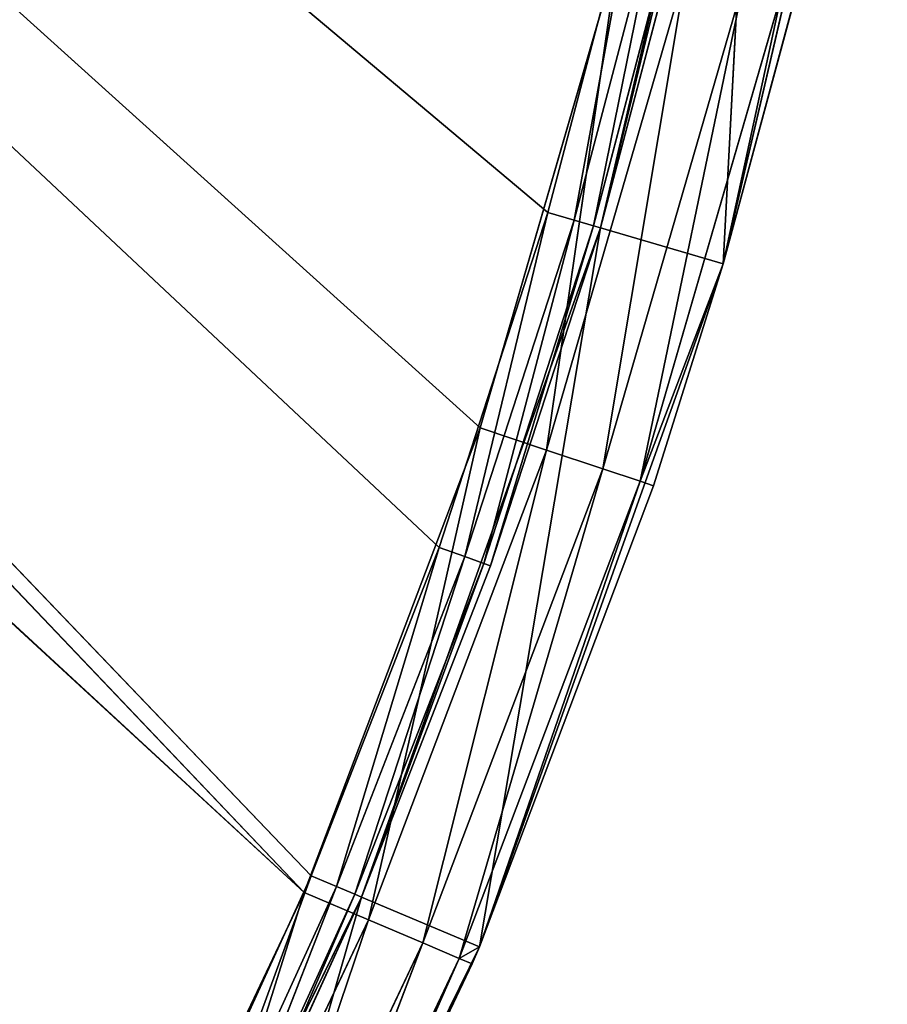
# Model space of a CAD drawing. Extents: x 0 to 71, y 0 to 117.
# Tile 197 of 256: x 65.06 to 69.81, y 51.05 to 56.45. Entities that reach past the tile are written whole.
import ezdxf

# ---------------------------------------------------------------- set-up
doc = ezdxf.new("R2010")
doc.units = 0
doc.header["$LTSCALE"] = 25.4
doc.layers.get('0').update_dxf_attribs({"color": 13, "linetype": 'CONTINUOUS'})

# ---------------------------------------------------------------- blocks, each defined once
blk = doc.blocks.new('MONO-LONG-I-S-BRASS-7731_S')
at = {"color": 250}
for p, q in [((62.5019, 311.4521, 1.7576), (58.5124, 311.4521, 1.5474)), ((58.5124, 311.4521, 1.5474), (62.3047, 311.4521, 2.4293)), ((62.5019, 311.4521, 1.7576), (58.5124, 311.4521, 1.5474)), ((58.5124, 311.4521, 1.5474), (62.3047, 311.4521, 2.4293)), ((58.6318, 311.4521, 0.8577), (62.5019, 311.4521, 1.7576)), ((58.6318, 311.4521, 0.8577), (62.5019, 311.4521, 1.7576)), ((62.3047, 311.4521, 2.4293), (60.4212, 293.4521, 1.9342)), ((62.3047, 311.4521, 2.4293), (60.4212, 293.4521, 1.9342)), ((62.5019, 311.4521, 1.7576), (61.0258, 293.4521, 1.3592)), ((62.5019, 311.4521, 1.7576), (61.0258, 293.4521, 1.3592)), ((66.2442, 311.4521, 3.0929), (62.3047, 311.4521, 2.4293)), ((62.3047, 311.4521, 2.4293), (65.9717, 311.4521, 3.7377)), ((66.2442, 311.4521, 3.0929), (62.3047, 311.4521, 2.4293)), ((62.5019, 311.4521, 1.7576), (62.3047, 311.4521, 2.4293)), ((62.5019, 311.4521, 1.7576), (62.3047, 311.4521, 2.4293)), ((62.3047, 311.4521, 2.4293), (65.9717, 311.4521, 3.7377)), ((62.3047, 311.4521, 2.4293), (64.1569, 293.4521, 3.0311)), ((62.3047, 311.4521, 2.4293), (64.1569, 293.4521, 3.0311)), ((62.3047, 311.4521, 2.4293), (62.3047, 293.4521, 2.4293)), ((62.3047, 311.4521, 2.4293), (62.3047, 293.4521, 2.4293)), ((62.5019, 311.4521, 1.7576), (62.5019, 293.4521, 1.7576)), ((62.5019, 311.4521, 1.7576), (62.5019, 293.4521, 1.7576)), ((62.5019, 311.4521, 1.7576), (63.7177, 293.4521, 2.1389)), ((62.5019, 311.4521, 1.7576), (63.7177, 293.4521, 2.1389)), ((62.5019, 311.4521, 1.7576), (66.2442, 311.4521, 3.0929)), ((62.5019, 311.4521, 1.7576), (66.2442, 311.4521, 3.0929)), ((66.2442, 311.4521, 3.0929), (63.7177, 293.4521, 2.1389)), ((66.2442, 311.4521, 3.0929), (63.7177, 293.4521, 2.1389)), ((65.9717, 311.4521, 3.7377), (64.1569, 293.4521, 3.0311)), ((65.9717, 311.4521, 3.7377), (64.1569, 293.4521, 3.0311)), ((69.8099, 311.4521, 4.846), (65.9717, 311.4521, 3.7377)), ((65.9717, 311.4521, 3.7377), (69.4657, 311.4521, 5.4556)), ((69.8099, 311.4521, 4.846), (65.9717, 311.4521, 3.7377)), ((66.2442, 311.4521, 3.0929), (65.9717, 311.4521, 3.7377)), ((66.2442, 311.4521, 3.0929), (65.9717, 311.4521, 3.7377)), ((65.9717, 311.4521, 3.7377), (69.4657, 311.4521, 5.4556)), ((65.9717, 311.4521, 3.7377), (67.7432, 293.4521, 4.5467)), ((65.9717, 311.4521, 3.7377), (67.7432, 293.4521, 4.5467)), ((65.9717, 311.4521, 3.7377), (65.9717, 293.4521, 3.7377)), ((65.9717, 311.4521, 3.7377), (65.9717, 293.4521, 3.7377)), ((66.2442, 311.4521, 3.0929), (66.2442, 293.4521, 3.0929)), ((66.2442, 311.4521, 3.0929), (66.2442, 293.4521, 3.0929)), ((66.2442, 311.4521, 3.0929), (66.3381, 293.4521, 3.1327)), ((66.2442, 311.4521, 3.0929), (66.3381, 293.4521, 3.1327)), ((66.2442, 311.4521, 3.0929), (69.8099, 311.4521, 4.846)), ((66.2442, 311.4521, 3.0929), (69.8099, 311.4521, 4.846)), ((69.8099, 311.4521, 4.846), (66.3381, 293.4521, 3.1327)), ((69.8099, 311.4521, 4.846), (66.3381, 293.4521, 3.1327)), ((60.412, 293.3021, 1.9733), (62.3047, 293.4521, 2.4293)), ((60.412, 293.3021, 1.9733), (62.3047, 293.4521, 2.4293)), ((60.4212, 293.4521, 1.9342), (62.3047, 293.4521, 2.4293)), ((60.4212, 293.4521, 1.9342), (62.3047, 293.4521, 2.4293)), ((61.0076, 293.0694, 1.4331), (62.5019, 293.4521, 1.7576)), ((61.0076, 293.0694, 1.4331), (62.5019, 293.4521, 1.7576)), ((62.5019, 293.4521, 1.7576), (61.0258, 293.4521, 1.3592)), ((62.5019, 293.4521, 1.7576), (61.0258, 293.4521, 1.3592)), ((62.2934, 293.3021, 2.4679), (62.3047, 293.4521, 2.4293)), ((62.2934, 293.3021, 2.4679), (62.3047, 293.4521, 2.4293)), ((62.2934, 293.3021, 2.4679), (64.1569, 293.4521, 3.0311)), ((62.2934, 293.3021, 2.4679), (64.1569, 293.4521, 3.0311)), ((62.3047, 293.4521, 2.4293), (64.1569, 293.4521, 3.0311)), ((62.3047, 293.4521, 2.4293), (64.1569, 293.4521, 3.0311)), ((63.7177, 293.4521, 2.1389), (62.5019, 293.4521, 1.7576)), ((63.7177, 293.4521, 2.1389), (62.5019, 293.4521, 1.7576)), ((63.6936, 293.0694, 2.2111), (62.5019, 293.4521, 1.7576)), ((63.6936, 293.0694, 2.2111), (62.5019, 293.4521, 1.7576)), ((63.7177, 293.4521, 2.1389), (63.6936, 293.0694, 2.2111)), ((66.2442, 293.4521, 3.0929), (63.6936, 293.0694, 2.2111)), ((63.7177, 293.4521, 2.1389), (63.6936, 293.0694, 2.2111)), ((66.2442, 293.4521, 3.0929), (63.6936, 293.0694, 2.2111)), ((66.2442, 293.4521, 3.0929), (63.7177, 293.4521, 2.1389)), ((66.2442, 293.4521, 3.0929), (63.7177, 293.4521, 2.1389)), ((64.1434, 293.3021, 3.069), (64.1569, 293.4521, 3.0311)), ((64.1434, 293.3021, 3.069), (64.1569, 293.4521, 3.0311)), ((64.1434, 293.3021, 3.069), (65.9717, 293.4521, 3.7377)), ((64.1434, 293.3021, 3.069), (65.9717, 293.4521, 3.7377)), ((64.1569, 293.4521, 3.0311), (65.9717, 293.4521, 3.7377)), ((64.1569, 293.4521, 3.0311), (65.9717, 293.4521, 3.7377)), ((65.9561, 293.3021, 3.7747), (65.9717, 293.4521, 3.7377)), ((65.9561, 293.3021, 3.7747), (65.9717, 293.4521, 3.7377)), ((65.9561, 293.3021, 3.7747), (67.7432, 293.4521, 4.5467)), ((65.9561, 293.3021, 3.7747), (67.7432, 293.4521, 4.5467)), ((65.9717, 293.4521, 3.7377), (67.7432, 293.4521, 4.5467)), ((65.9717, 293.4521, 3.7377), (67.7432, 293.4521, 4.5467)), ((66.3381, 293.4521, 3.1327), (66.2442, 293.4521, 3.0929)), ((66.3381, 293.4521, 3.1327), (66.2442, 293.4521, 3.0929)), ((66.3082, 293.0694, 3.2027), (66.2442, 293.4521, 3.0929)), ((66.3082, 293.0694, 3.2027), (66.2442, 293.4521, 3.0929)), ((66.3381, 293.4521, 3.1327), (66.3082, 293.0694, 3.2027)), ((66.3381, 293.4521, 3.1327), (66.3082, 293.0694, 3.2027)), ((68.87, 293.4521, 4.3341), (66.3082, 293.0694, 3.2027)), ((68.87, 293.4521, 4.3341), (66.3082, 293.0694, 3.2027)), ((68.87, 293.4521, 4.3341), (66.3381, 293.4521, 3.1327)), ((68.87, 293.4521, 4.3341), (66.3381, 293.4521, 3.1327)), ((60.3872, 293.1923, 2.0803), (62.2934, 293.3021, 2.4679)), ((60.3872, 293.1923, 2.0803), (62.2934, 293.3021, 2.4679)), ((62.2934, 293.3021, 2.4679), (60.412, 293.3021, 1.9733)), ((62.2934, 293.3021, 2.4679), (60.412, 293.3021, 1.9733)), ((62.2624, 293.1923, 2.5732), (62.2934, 293.3021, 2.4679)), ((62.2624, 293.1923, 2.5732), (62.2934, 293.3021, 2.4679)), ((62.2624, 293.1923, 2.5732), (64.1434, 293.3021, 3.069)), ((62.2624, 293.1923, 2.5732), (64.1434, 293.3021, 3.069)), ((64.1434, 293.3021, 3.069), (62.2934, 293.3021, 2.4679)), ((64.1434, 293.3021, 3.069), (62.2934, 293.3021, 2.4679)), ((64.1065, 293.1923, 3.1724), (64.1434, 293.3021, 3.069)), ((64.1065, 293.1923, 3.1724), (64.1434, 293.3021, 3.069)), ((64.1065, 293.1923, 3.1724), (65.9561, 293.3021, 3.7747)), ((64.1065, 293.1923, 3.1724), (65.9561, 293.3021, 3.7747)), ((65.9561, 293.3021, 3.7747), (64.1434, 293.3021, 3.069)), ((65.9561, 293.3021, 3.7747), (64.1434, 293.3021, 3.069)), ((65.9133, 293.1923, 3.8759), (65.9561, 293.3021, 3.7747)), ((65.9133, 293.1923, 3.8759), (65.9561, 293.3021, 3.7747)), ((65.9133, 293.1923, 3.8759), (67.7255, 293.3021, 4.5828)), ((65.9133, 293.1923, 3.8759), (67.7255, 293.3021, 4.5828)), ((67.7255, 293.3021, 4.5828), (65.9561, 293.3021, 3.7747)), ((67.7255, 293.3021, 4.5828), (65.9561, 293.3021, 3.7747)), ((60.3532, 293.1521, 2.2264), (62.2624, 293.1923, 2.5732)), ((60.3532, 293.1521, 2.2264), (62.2624, 293.1923, 2.5732)), ((62.2624, 293.1923, 2.5732), (60.3872, 293.1923, 2.0803)), ((62.2624, 293.1923, 2.5732), (60.3872, 293.1923, 2.0803)), ((62.2202, 293.1521, 2.7171), (62.2624, 293.1923, 2.5732)), ((62.2202, 293.1521, 2.7171), (62.2624, 293.1923, 2.5732)), ((62.2202, 293.1521, 2.7171), (64.1065, 293.1923, 3.1724)), ((62.2202, 293.1521, 2.7171), (64.1065, 293.1923, 3.1724)), ((64.1065, 293.1923, 3.1724), (62.2624, 293.1923, 2.5732)), ((64.1065, 293.1923, 3.1724), (62.2624, 293.1923, 2.5732)), ((64.0561, 293.1521, 3.3137), (64.1065, 293.1923, 3.1724)), ((64.0561, 293.1521, 3.3137), (64.1065, 293.1923, 3.1724)), ((64.0561, 293.1521, 3.3137), (65.9133, 293.1923, 3.8759)), ((64.0561, 293.1521, 3.3137), (65.9133, 293.1923, 3.8759)), ((65.9133, 293.1923, 3.8759), (64.1065, 293.1923, 3.1724)), ((65.9133, 293.1923, 3.8759), (64.1065, 293.1923, 3.1724)), ((65.8549, 293.1521, 4.014), (65.9133, 293.1923, 3.8759)), ((65.8549, 293.1521, 4.014), (65.9133, 293.1923, 3.8759)), ((65.8549, 293.1521, 4.014), (67.6771, 293.1923, 4.6813)), ((65.8549, 293.1521, 4.014), (67.6771, 293.1923, 4.6813)), ((67.6771, 293.1923, 4.6813), (65.9133, 293.1923, 3.8759)), ((67.6771, 293.1923, 4.6813), (65.9133, 293.1923, 3.8759)), ((62.2202, 293.1521, 2.7171), (41.6526, 293.1521, 27.193)), ((41.6526, 293.1521, 27.193), (64.0561, 293.1521, 3.3137)), ((62.2202, 293.1521, 2.7171), (41.6526, 293.1521, 27.193)), ((65.8549, 293.1521, 4.014), (41.6526, 293.1521, 27.193)), ((65.8549, 293.1521, 4.014), (41.6526, 293.1521, 27.193)), ((41.6526, 293.1521, 27.193), (64.0561, 293.1521, 3.3137)), ((62.2202, 293.1521, 2.7171), (60.3532, 293.1521, 2.2264)), ((62.2202, 293.1521, 2.7171), (60.3532, 293.1521, 2.2264)), ((64.0561, 293.1521, 3.3137), (62.2202, 293.1521, 2.7171)), ((64.0561, 293.1521, 3.3137), (62.2202, 293.1521, 2.7171)), ((65.8549, 293.1521, 4.014), (64.0561, 293.1521, 3.3137)), ((65.8549, 293.1521, 4.014), (64.0561, 293.1521, 3.3137)), ((67.6109, 293.1521, 4.8159), (65.8549, 293.1521, 4.014)), ((67.6109, 293.1521, 4.8159), (65.8549, 293.1521, 4.014)), ((60.9557, 292.745, 1.6436), (63.6936, 293.0694, 2.2111)), ((60.9557, 292.745, 1.6436), (63.6936, 293.0694, 2.2111)), ((61.0076, 293.0694, 1.4331), (63.6936, 293.0694, 2.2111)), ((61.0076, 293.0694, 1.4331), (63.6936, 293.0694, 2.2111)), ((66.3082, 293.0694, 3.2027), (63.6249, 292.745, 2.4167)), ((63.6249, 292.745, 2.4167), (63.6936, 293.0694, 2.2111)), ((66.3082, 293.0694, 3.2027), (63.6249, 292.745, 2.4167)), ((63.6249, 292.745, 2.4167), (63.6936, 293.0694, 2.2111)), ((66.3082, 293.0694, 3.2027), (63.6936, 293.0694, 2.2111)), ((66.3082, 293.0694, 3.2027), (63.6936, 293.0694, 2.2111)), ((66.2232, 292.745, 3.4022), (68.8346, 293.0694, 4.4015)), ((66.2232, 292.745, 3.4022), (68.8346, 293.0694, 4.4015)), ((66.2232, 292.745, 3.4022), (66.3082, 293.0694, 3.2027)), ((66.2232, 292.745, 3.4022), (66.3082, 293.0694, 3.2027)), ((66.3082, 293.0694, 3.2027), (68.8346, 293.0694, 4.4015)), ((66.3082, 293.0694, 3.2027), (68.8346, 293.0694, 4.4015)), ((60.8781, 292.5282, 1.9586), (63.6249, 292.745, 2.4167)), ((60.8781, 292.5282, 1.9586), (63.6249, 292.745, 2.4167)), ((60.9557, 292.745, 1.6436), (63.6249, 292.745, 2.4167)), ((60.9557, 292.745, 1.6436), (63.6249, 292.745, 2.4167)), ((66.2232, 292.745, 3.4022), (63.5222, 292.5282, 2.7245)), ((63.5222, 292.5282, 2.7245), (63.6249, 292.745, 2.4167)), ((66.2232, 292.745, 3.4022), (63.5222, 292.5282, 2.7245)), ((63.5222, 292.5282, 2.7245), (63.6249, 292.745, 2.4167)), ((66.2232, 292.745, 3.4022), (63.6249, 292.745, 2.4167)), ((66.2232, 292.745, 3.4022), (63.6249, 292.745, 2.4167)), ((66.0961, 292.5282, 3.7006), (68.7339, 292.745, 4.5935)), ((66.0961, 292.5282, 3.7006), (68.7339, 292.745, 4.5935)), ((66.0961, 292.5282, 3.7006), (66.2232, 292.745, 3.4022)), ((66.0961, 292.5282, 3.7006), (66.2232, 292.745, 3.4022)), ((66.2232, 292.745, 3.4022), (68.7339, 292.745, 4.5935)), ((66.2232, 292.745, 3.4022), (68.7339, 292.745, 4.5935)), ((60.7865, 292.4521, 2.3302), (63.5222, 292.5282, 2.7245)), ((60.7865, 292.4521, 2.3302), (63.5222, 292.5282, 2.7245)), ((60.8781, 292.5282, 1.9586), (63.5222, 292.5282, 2.7245)), ((60.8781, 292.5282, 1.9586), (63.5222, 292.5282, 2.7245)), ((66.0961, 292.5282, 3.7006), (63.401, 292.4521, 3.0875)), ((63.401, 292.4521, 3.0875), (63.5222, 292.5282, 2.7245)), ((66.0961, 292.5282, 3.7006), (63.401, 292.4521, 3.0875)), ((63.401, 292.4521, 3.0875), (63.5222, 292.5282, 2.7245)), ((66.0961, 292.5282, 3.7006), (63.5222, 292.5282, 2.7245)), ((66.0961, 292.5282, 3.7006), (63.5222, 292.5282, 2.7245)), ((65.9461, 292.4521, 4.0527), (68.5831, 292.5282, 4.8807)), ((65.9461, 292.4521, 4.0527), (68.5831, 292.5282, 4.8807)), ((65.9461, 292.4521, 4.0527), (66.0961, 292.5282, 3.7006)), ((65.9461, 292.4521, 4.0527), (66.0961, 292.5282, 3.7006)), ((66.0961, 292.5282, 3.7006), (68.5831, 292.5282, 4.8807)), ((66.0961, 292.5282, 3.7006), (68.5831, 292.5282, 4.8807)), ((63.401, 292.4521, 3.0875), (41.6526, 292.4521, 27.193)), ((63.401, 292.4521, 3.0875), (41.6526, 292.4521, 27.193)), ((65.9461, 292.4521, 4.0527), (41.6526, 292.4521, 27.193)), ((65.9461, 292.4521, 4.0527), (41.6526, 292.4521, 27.193)), ((65.9461, 292.4521, 4.0527), (43.0516, 292.4521, 28.8978)), ((65.9461, 292.4521, 4.0527), (43.0516, 292.4521, 28.8978)), ((60.7865, 292.4521, 2.3302), (63.401, 292.4521, 3.0875)), ((60.7865, 292.4521, 2.3302), (63.401, 292.4521, 3.0875)), ((63.401, 292.4521, 3.0875), (65.9461, 292.4521, 4.0527)), ((63.401, 292.4521, 3.0875), (65.9461, 292.4521, 4.0527)), ((65.9461, 292.4521, 4.0527), (68.4053, 292.4521, 5.2196)), ((65.9461, 292.4521, 4.0527), (68.4053, 292.4521, 5.2196))]:
    blk.add_line(p, q, dxfattribs=at)
mesh = blk.add_polyface(dxfattribs=at)
corners = [(62.3047, 311.4521, 2.4293), (62.5019, 311.4521, 1.7576), (58.5124, 311.4521, 1.5474)]
mesh.append_faces([[corners[k] for k in face] for face in [(0, 1, 2)]], dxfattribs={"color": 250})
mesh = blk.add_polyface(dxfattribs=at)
corners = [(62.5019, 311.4521, 1.7576), (58.6318, 311.4521, 0.8577), (58.5124, 311.4521, 1.5474)]
mesh.append_faces([[corners[k] for k in face] for face in [(0, 1, 2)]], dxfattribs={"color": 250})
mesh = blk.add_polyface(dxfattribs=at)
corners = [(62.3047, 311.4521, 2.4293), (58.5124, 311.4521, 1.5474), (60.4212, 293.4521, 1.9342)]
mesh.append_faces([[corners[k] for k in face] for face in [(0, 1, 2)]], dxfattribs={"color": 250})
mesh = blk.add_polyface(dxfattribs=at)
corners = [(62.5019, 311.4521, 1.7576), (61.0258, 293.4521, 1.3592), (58.6318, 311.4521, 0.8577)]
mesh.append_faces([[corners[k] for k in face] for face in [(0, 1, 2)]], dxfattribs={"color": 250})
mesh = blk.add_polyface(dxfattribs=at)
corners = [(62.3047, 311.4521, 2.4293), (60.4212, 293.4521, 1.9342), (62.3047, 293.4521, 2.4293)]
mesh.append_faces([[corners[k] for k in face] for face in [(0, 1, 2)]], dxfattribs={"color": 250})
mesh = blk.add_polyface(dxfattribs=at)
corners = [(62.5019, 293.4521, 1.7576), (61.0258, 293.4521, 1.3592), (62.5019, 311.4521, 1.7576)]
mesh.append_faces([[corners[k] for k in face] for face in [(0, 1, 2)]], dxfattribs={"color": 250})
mesh = blk.add_polyface(dxfattribs=at)
corners = [(65.9717, 311.4521, 3.7377), (66.2442, 311.4521, 3.0929), (62.3047, 311.4521, 2.4293)]
mesh.append_faces([[corners[k] for k in face] for face in [(0, 1, 2)]], dxfattribs={"color": 250})
mesh = blk.add_polyface(dxfattribs=at)
corners = [(66.2442, 311.4521, 3.0929), (62.5019, 311.4521, 1.7576), (62.3047, 311.4521, 2.4293)]
mesh.append_faces([[corners[k] for k in face] for face in [(0, 1, 2)]], dxfattribs={"color": 250})
mesh = blk.add_polyface(dxfattribs=at)
corners = [(65.9717, 311.4521, 3.7377), (62.3047, 311.4521, 2.4293), (64.1569, 293.4521, 3.0311)]
mesh.append_faces([[corners[k] for k in face] for face in [(0, 1, 2)]], dxfattribs={"color": 250})
mesh = blk.add_polyface(dxfattribs=at)
corners = [(64.1569, 293.4521, 3.0311), (62.3047, 311.4521, 2.4293), (62.3047, 293.4521, 2.4293)]
mesh.append_faces([[corners[k] for k in face] for face in [(0, 1, 2)]], dxfattribs={"color": 250})
mesh = blk.add_polyface(dxfattribs=at)
corners = [(63.7177, 293.4521, 2.1389), (62.5019, 293.4521, 1.7576), (62.5019, 311.4521, 1.7576)]
mesh.append_faces([[corners[k] for k in face] for face in [(0, 1, 2)]], dxfattribs={"color": 250})
mesh = blk.add_polyface(dxfattribs=at)
corners = [(66.2442, 311.4521, 3.0929), (63.7177, 293.4521, 2.1389), (62.5019, 311.4521, 1.7576)]
mesh.append_faces([[corners[k] for k in face] for face in [(0, 1, 2)]], dxfattribs={"color": 250})
mesh = blk.add_polyface(dxfattribs=at)
corners = [(66.2442, 293.4521, 3.0929), (63.7177, 293.4521, 2.1389), (66.2442, 311.4521, 3.0929)]
mesh.append_faces([[corners[k] for k in face] for face in [(0, 1, 2)]], dxfattribs={"color": 250})
mesh = blk.add_polyface(dxfattribs=at)
corners = [(65.9717, 311.4521, 3.7377), (64.1569, 293.4521, 3.0311), (65.9717, 293.4521, 3.7377)]
mesh.append_faces([[corners[k] for k in face] for face in [(0, 1, 2)]], dxfattribs={"color": 250})
mesh = blk.add_polyface(dxfattribs=at)
corners = [(69.4657, 311.4521, 5.4556), (69.8099, 311.4521, 4.846), (65.9717, 311.4521, 3.7377)]
mesh.append_faces([[corners[k] for k in face] for face in [(0, 1, 2)]], dxfattribs={"color": 250})
mesh = blk.add_polyface(dxfattribs=at)
corners = [(69.8099, 311.4521, 4.846), (66.2442, 311.4521, 3.0929), (65.9717, 311.4521, 3.7377)]
mesh.append_faces([[corners[k] for k in face] for face in [(0, 1, 2)]], dxfattribs={"color": 250})
mesh = blk.add_polyface(dxfattribs=at)
corners = [(69.4657, 311.4521, 5.4556), (65.9717, 311.4521, 3.7377), (67.7432, 293.4521, 4.5467)]
mesh.append_faces([[corners[k] for k in face] for face in [(0, 1, 2)]], dxfattribs={"color": 250})
mesh = blk.add_polyface(dxfattribs=at)
corners = [(67.7432, 293.4521, 4.5467), (65.9717, 311.4521, 3.7377), (65.9717, 293.4521, 3.7377)]
mesh.append_faces([[corners[k] for k in face] for face in [(0, 1, 2)]], dxfattribs={"color": 250})
mesh = blk.add_polyface(dxfattribs=at)
corners = [(66.3381, 293.4521, 3.1327), (66.2442, 293.4521, 3.0929), (66.2442, 311.4521, 3.0929)]
mesh.append_faces([[corners[k] for k in face] for face in [(0, 1, 2)]], dxfattribs={"color": 250})
mesh = blk.add_polyface(dxfattribs=at)
corners = [(69.8099, 311.4521, 4.846), (66.3381, 293.4521, 3.1327), (66.2442, 311.4521, 3.0929)]
mesh.append_faces([[corners[k] for k in face] for face in [(0, 1, 2)]], dxfattribs={"color": 250})
mesh = blk.add_polyface(dxfattribs=at)
corners = [(69.8099, 311.4521, 4.846), (68.87, 293.4521, 4.3341), (66.3381, 293.4521, 3.1327)]
mesh.append_faces([[corners[k] for k in face] for face in [(0, 1, 2)]], dxfattribs={"color": 250})
mesh = blk.add_polyface(dxfattribs=at)
corners = [(62.3047, 293.4521, 2.4293), (60.4212, 293.4521, 1.9342), (60.412, 293.3021, 1.9733)]
mesh.append_faces([[corners[k] for k in face] for face in [(0, 1, 2)]], dxfattribs={"color": 250})
mesh = blk.add_polyface(dxfattribs=at)
corners = [(62.3047, 293.4521, 2.4293), (60.412, 293.3021, 1.9733), (62.2934, 293.3021, 2.4679)]
mesh.append_faces([[corners[k] for k in face] for face in [(0, 1, 2)]], dxfattribs={"color": 250})
mesh = blk.add_polyface(dxfattribs=at)
corners = [(63.6936, 293.0694, 2.2111), (61.0076, 293.0694, 1.4331), (62.5019, 293.4521, 1.7576)]
mesh.append_faces([[corners[k] for k in face] for face in [(0, 1, 2)]], dxfattribs={"color": 250})
mesh = blk.add_polyface(dxfattribs=at)
corners = [(62.5019, 293.4521, 1.7576), (61.0076, 293.0694, 1.4331), (61.0258, 293.4521, 1.3592)]
mesh.append_faces([[corners[k] for k in face] for face in [(0, 1, 2)]], dxfattribs={"color": 250})
mesh = blk.add_polyface(dxfattribs=at)
corners = [(64.1569, 293.4521, 3.0311), (62.3047, 293.4521, 2.4293), (62.2934, 293.3021, 2.4679)]
mesh.append_faces([[corners[k] for k in face] for face in [(0, 1, 2)]], dxfattribs={"color": 250})
mesh = blk.add_polyface(dxfattribs=at)
corners = [(64.1569, 293.4521, 3.0311), (62.2934, 293.3021, 2.4679), (64.1434, 293.3021, 3.069)]
mesh.append_faces([[corners[k] for k in face] for face in [(0, 1, 2)]], dxfattribs={"color": 250})
mesh = blk.add_polyface(dxfattribs=at)
corners = [(63.7177, 293.4521, 2.1389), (63.6936, 293.0694, 2.2111), (62.5019, 293.4521, 1.7576)]
mesh.append_faces([[corners[k] for k in face] for face in [(0, 1, 2)]], dxfattribs={"color": 250})
mesh = blk.add_polyface(dxfattribs=at)
corners = [(66.2442, 293.4521, 3.0929), (63.6936, 293.0694, 2.2111), (63.7177, 293.4521, 2.1389)]
mesh.append_faces([[corners[k] for k in face] for face in [(0, 1, 2)]], dxfattribs={"color": 250})
mesh = blk.add_polyface(dxfattribs=at)
corners = [(66.3082, 293.0694, 3.2027), (63.6936, 293.0694, 2.2111), (66.2442, 293.4521, 3.0929)]
mesh.append_faces([[corners[k] for k in face] for face in [(0, 1, 2)]], dxfattribs={"color": 250})
mesh = blk.add_polyface(dxfattribs=at)
corners = [(65.9717, 293.4521, 3.7377), (64.1569, 293.4521, 3.0311), (64.1434, 293.3021, 3.069)]
mesh.append_faces([[corners[k] for k in face] for face in [(0, 1, 2)]], dxfattribs={"color": 250})
mesh = blk.add_polyface(dxfattribs=at)
corners = [(65.9717, 293.4521, 3.7377), (64.1434, 293.3021, 3.069), (65.9561, 293.3021, 3.7747)]
mesh.append_faces([[corners[k] for k in face] for face in [(0, 1, 2)]], dxfattribs={"color": 250})
mesh = blk.add_polyface(dxfattribs=at)
corners = [(67.7432, 293.4521, 4.5467), (65.9717, 293.4521, 3.7377), (65.9561, 293.3021, 3.7747)]
mesh.append_faces([[corners[k] for k in face] for face in [(0, 1, 2)]], dxfattribs={"color": 250})
mesh = blk.add_polyface(dxfattribs=at)
corners = [(67.7432, 293.4521, 4.5467), (65.9561, 293.3021, 3.7747), (67.7255, 293.3021, 4.5828)]
mesh.append_faces([[corners[k] for k in face] for face in [(0, 1, 2)]], dxfattribs={"color": 250})
mesh = blk.add_polyface(dxfattribs=at)
corners = [(66.3381, 293.4521, 3.1327), (66.3082, 293.0694, 3.2027), (66.2442, 293.4521, 3.0929)]
mesh.append_faces([[corners[k] for k in face] for face in [(0, 1, 2)]], dxfattribs={"color": 250})
mesh = blk.add_polyface(dxfattribs=at)
corners = [(68.87, 293.4521, 4.3341), (66.3082, 293.0694, 3.2027), (66.3381, 293.4521, 3.1327)]
mesh.append_faces([[corners[k] for k in face] for face in [(0, 1, 2)]], dxfattribs={"color": 250})
mesh = blk.add_polyface(dxfattribs=at)
corners = [(68.87, 293.4521, 4.3341), (68.8346, 293.0694, 4.4015), (66.3082, 293.0694, 3.2027)]
mesh.append_faces([[corners[k] for k in face] for face in [(0, 1, 2)]], dxfattribs={"color": 250})
mesh = blk.add_polyface(dxfattribs=at)
corners = [(62.2934, 293.3021, 2.4679), (60.412, 293.3021, 1.9733), (60.3872, 293.1923, 2.0803)]
mesh.append_faces([[corners[k] for k in face] for face in [(0, 1, 2)]], dxfattribs={"color": 250})
mesh = blk.add_polyface(dxfattribs=at)
corners = [(62.2624, 293.1923, 2.5732), (62.2934, 293.3021, 2.4679), (60.3872, 293.1923, 2.0803)]
mesh.append_faces([[corners[k] for k in face] for face in [(0, 1, 2)]], dxfattribs={"color": 250})
mesh = blk.add_polyface(dxfattribs=at)
corners = [(64.1434, 293.3021, 3.069), (62.2934, 293.3021, 2.4679), (62.2624, 293.1923, 2.5732)]
mesh.append_faces([[corners[k] for k in face] for face in [(0, 1, 2)]], dxfattribs={"color": 250})
mesh = blk.add_polyface(dxfattribs=at)
corners = [(64.1065, 293.1923, 3.1724), (64.1434, 293.3021, 3.069), (62.2624, 293.1923, 2.5732)]
mesh.append_faces([[corners[k] for k in face] for face in [(0, 1, 2)]], dxfattribs={"color": 250})
mesh = blk.add_polyface(dxfattribs=at)
corners = [(65.9561, 293.3021, 3.7747), (64.1434, 293.3021, 3.069), (64.1065, 293.1923, 3.1724)]
mesh.append_faces([[corners[k] for k in face] for face in [(0, 1, 2)]], dxfattribs={"color": 250})
mesh = blk.add_polyface(dxfattribs=at)
corners = [(65.9133, 293.1923, 3.8759), (65.9561, 293.3021, 3.7747), (64.1065, 293.1923, 3.1724)]
mesh.append_faces([[corners[k] for k in face] for face in [(0, 1, 2)]], dxfattribs={"color": 250})
mesh = blk.add_polyface(dxfattribs=at)
corners = [(67.7255, 293.3021, 4.5828), (65.9561, 293.3021, 3.7747), (65.9133, 293.1923, 3.8759)]
mesh.append_faces([[corners[k] for k in face] for face in [(0, 1, 2)]], dxfattribs={"color": 250})
mesh = blk.add_polyface(dxfattribs=at)
corners = [(67.6771, 293.1923, 4.6813), (67.7255, 293.3021, 4.5828), (65.9133, 293.1923, 3.8759)]
mesh.append_faces([[corners[k] for k in face] for face in [(0, 1, 2)]], dxfattribs={"color": 250})
mesh = blk.add_polyface(dxfattribs=at)
corners = [(62.2624, 293.1923, 2.5732), (60.3872, 293.1923, 2.0803), (60.3532, 293.1521, 2.2264)]
mesh.append_faces([[corners[k] for k in face] for face in [(0, 1, 2)]], dxfattribs={"color": 250})
mesh = blk.add_polyface(dxfattribs=at)
corners = [(62.2202, 293.1521, 2.7171), (62.2624, 293.1923, 2.5732), (60.3532, 293.1521, 2.2264)]
mesh.append_faces([[corners[k] for k in face] for face in [(0, 1, 2)]], dxfattribs={"color": 250})
mesh = blk.add_polyface(dxfattribs=at)
corners = [(64.1065, 293.1923, 3.1724), (62.2624, 293.1923, 2.5732), (62.2202, 293.1521, 2.7171)]
mesh.append_faces([[corners[k] for k in face] for face in [(0, 1, 2)]], dxfattribs={"color": 250})
mesh = blk.add_polyface(dxfattribs=at)
corners = [(64.0561, 293.1521, 3.3137), (64.1065, 293.1923, 3.1724), (62.2202, 293.1521, 2.7171)]
mesh.append_faces([[corners[k] for k in face] for face in [(0, 1, 2)]], dxfattribs={"color": 250})
mesh = blk.add_polyface(dxfattribs=at)
corners = [(65.9133, 293.1923, 3.8759), (64.1065, 293.1923, 3.1724), (64.0561, 293.1521, 3.3137)]
mesh.append_faces([[corners[k] for k in face] for face in [(0, 1, 2)]], dxfattribs={"color": 250})
mesh = blk.add_polyface(dxfattribs=at)
corners = [(65.8549, 293.1521, 4.014), (65.9133, 293.1923, 3.8759), (64.0561, 293.1521, 3.3137)]
mesh.append_faces([[corners[k] for k in face] for face in [(0, 1, 2)]], dxfattribs={"color": 250})
mesh = blk.add_polyface(dxfattribs=at)
corners = [(67.6771, 293.1923, 4.6813), (65.9133, 293.1923, 3.8759), (65.8549, 293.1521, 4.014)]
mesh.append_faces([[corners[k] for k in face] for face in [(0, 1, 2)]], dxfattribs={"color": 250})
mesh = blk.add_polyface(dxfattribs=at)
corners = [(67.6109, 293.1521, 4.8159), (67.6771, 293.1923, 4.6813), (65.8549, 293.1521, 4.014)]
mesh.append_faces([[corners[k] for k in face] for face in [(0, 1, 2)]], dxfattribs={"color": 250})
mesh = blk.add_polyface(dxfattribs=at)
corners = [(41.6526, 293.1521, 27.193), (64.0561, 293.1521, 3.3137), (62.2202, 293.1521, 2.7171)]
mesh.append_faces([[corners[k] for k in face] for face in [(0, 1, 2)]], dxfattribs={"color": 250})
mesh = blk.add_polyface(dxfattribs=at)
corners = [(41.6526, 293.1521, 27.193), (62.2202, 293.1521, 2.7171), (60.3532, 293.1521, 2.2264)]
mesh.append_faces([[corners[k] for k in face] for face in [(0, 1, 2)]], dxfattribs={"color": 250})
mesh = blk.add_polyface(dxfattribs=at)
corners = [(43.0516, 293.1521, 28.8978), (67.6109, 293.1521, 4.8159), (41.6526, 293.1521, 27.193)]
mesh.append_faces([[corners[k] for k in face] for face in [(0, 1, 2)]], dxfattribs={"color": 250})
mesh = blk.add_polyface(dxfattribs=at)
corners = [(41.6526, 293.1521, 27.193), (67.6109, 293.1521, 4.8159), (65.8549, 293.1521, 4.014)]
mesh.append_faces([[corners[k] for k in face] for face in [(0, 1, 2)]], dxfattribs={"color": 250})
mesh = blk.add_polyface(dxfattribs=at)
corners = [(41.6526, 293.1521, 27.193), (65.8549, 293.1521, 4.014), (64.0561, 293.1521, 3.3137)]
mesh.append_faces([[corners[k] for k in face] for face in [(0, 1, 2)]], dxfattribs={"color": 250})
mesh = blk.add_polyface(dxfattribs=at)
corners = [(43.0516, 293.1521, 28.8978), (69.3182, 293.1521, 5.7168), (67.6109, 293.1521, 4.8159)]
mesh.append_faces([[corners[k] for k in face] for face in [(0, 1, 2)]], dxfattribs={"color": 250})
mesh = blk.add_polyface(dxfattribs=at)
corners = [(63.6936, 293.0694, 2.2111), (63.6249, 292.745, 2.4167), (60.9557, 292.745, 1.6436)]
mesh.append_faces([[corners[k] for k in face] for face in [(0, 1, 2)]], dxfattribs={"color": 250})
mesh = blk.add_polyface(dxfattribs=at)
corners = [(63.6936, 293.0694, 2.2111), (60.9557, 292.745, 1.6436), (61.0076, 293.0694, 1.4331)]
mesh.append_faces([[corners[k] for k in face] for face in [(0, 1, 2)]], dxfattribs={"color": 250})
mesh = blk.add_polyface(dxfattribs=at)
corners = [(66.3082, 293.0694, 3.2027), (63.6249, 292.745, 2.4167), (63.6936, 293.0694, 2.2111)]
mesh.append_faces([[corners[k] for k in face] for face in [(0, 1, 2)]], dxfattribs={"color": 250})
mesh = blk.add_polyface(dxfattribs=at)
corners = [(66.3082, 293.0694, 3.2027), (66.2232, 292.745, 3.4022), (63.6249, 292.745, 2.4167)]
mesh.append_faces([[corners[k] for k in face] for face in [(0, 1, 2)]], dxfattribs={"color": 250})
mesh = blk.add_polyface(dxfattribs=at)
corners = [(68.8346, 293.0694, 4.4015), (68.7339, 292.745, 4.5935), (66.2232, 292.745, 3.4022)]
mesh.append_faces([[corners[k] for k in face] for face in [(0, 1, 2)]], dxfattribs={"color": 250})
mesh = blk.add_polyface(dxfattribs=at)
corners = [(68.8346, 293.0694, 4.4015), (66.2232, 292.745, 3.4022), (66.3082, 293.0694, 3.2027)]
mesh.append_faces([[corners[k] for k in face] for face in [(0, 1, 2)]], dxfattribs={"color": 250})
mesh = blk.add_polyface(dxfattribs=at)
corners = [(63.5222, 292.5282, 2.7245), (60.8781, 292.5282, 1.9586), (63.6249, 292.745, 2.4167)]
mesh.append_faces([[corners[k] for k in face] for face in [(0, 1, 2)]], dxfattribs={"color": 250})
mesh = blk.add_polyface(dxfattribs=at)
corners = [(63.6249, 292.745, 2.4167), (60.8781, 292.5282, 1.9586), (60.9557, 292.745, 1.6436)]
mesh.append_faces([[corners[k] for k in face] for face in [(0, 1, 2)]], dxfattribs={"color": 250})
mesh = blk.add_polyface(dxfattribs=at)
corners = [(66.2232, 292.745, 3.4022), (63.5222, 292.5282, 2.7245), (63.6249, 292.745, 2.4167)]
mesh.append_faces([[corners[k] for k in face] for face in [(0, 1, 2)]], dxfattribs={"color": 250})
mesh = blk.add_polyface(dxfattribs=at)
corners = [(66.0961, 292.5282, 3.7006), (63.5222, 292.5282, 2.7245), (66.2232, 292.745, 3.4022)]
mesh.append_faces([[corners[k] for k in face] for face in [(0, 1, 2)]], dxfattribs={"color": 250})
mesh = blk.add_polyface(dxfattribs=at)
corners = [(68.5831, 292.5282, 4.8807), (66.0961, 292.5282, 3.7006), (68.7339, 292.745, 4.5935)]
mesh.append_faces([[corners[k] for k in face] for face in [(0, 1, 2)]], dxfattribs={"color": 250})
mesh = blk.add_polyface(dxfattribs=at)
corners = [(68.7339, 292.745, 4.5935), (66.0961, 292.5282, 3.7006), (66.2232, 292.745, 3.4022)]
mesh.append_faces([[corners[k] for k in face] for face in [(0, 1, 2)]], dxfattribs={"color": 250})
mesh = blk.add_polyface(dxfattribs=at)
corners = [(63.401, 292.4521, 3.0875), (60.7865, 292.4521, 2.3302), (63.5222, 292.5282, 2.7245)]
mesh.append_faces([[corners[k] for k in face] for face in [(0, 1, 2)]], dxfattribs={"color": 250})
mesh = blk.add_polyface(dxfattribs=at)
corners = [(63.5222, 292.5282, 2.7245), (60.7865, 292.4521, 2.3302), (60.8781, 292.5282, 1.9586)]
mesh.append_faces([[corners[k] for k in face] for face in [(0, 1, 2)]], dxfattribs={"color": 250})
mesh = blk.add_polyface(dxfattribs=at)
corners = [(66.0961, 292.5282, 3.7006), (63.401, 292.4521, 3.0875), (63.5222, 292.5282, 2.7245)]
mesh.append_faces([[corners[k] for k in face] for face in [(0, 1, 2)]], dxfattribs={"color": 250})
mesh = blk.add_polyface(dxfattribs=at)
corners = [(65.9461, 292.4521, 4.0527), (63.401, 292.4521, 3.0875), (66.0961, 292.5282, 3.7006)]
mesh.append_faces([[corners[k] for k in face] for face in [(0, 1, 2)]], dxfattribs={"color": 250})
mesh = blk.add_polyface(dxfattribs=at)
corners = [(68.4053, 292.4521, 5.2196), (65.9461, 292.4521, 4.0527), (68.5831, 292.5282, 4.8807)]
mesh.append_faces([[corners[k] for k in face] for face in [(0, 1, 2)]], dxfattribs={"color": 250})
mesh = blk.add_polyface(dxfattribs=at)
corners = [(68.5831, 292.5282, 4.8807), (65.9461, 292.4521, 4.0527), (66.0961, 292.5282, 3.7006)]
mesh.append_faces([[corners[k] for k in face] for face in [(0, 1, 2)]], dxfattribs={"color": 250})
mesh = blk.add_polyface(dxfattribs=at)
corners = [(41.6526, 292.4521, 27.193), (60.7865, 292.4521, 2.3302), (63.401, 292.4521, 3.0875)]
mesh.append_faces([[corners[k] for k in face] for face in [(0, 1, 2)]], dxfattribs={"color": 250})
mesh = blk.add_polyface(dxfattribs=at)
corners = [(41.6526, 292.4521, 27.193), (63.401, 292.4521, 3.0875), (65.9461, 292.4521, 4.0527)]
mesh.append_faces([[corners[k] for k in face] for face in [(0, 1, 2)]], dxfattribs={"color": 250})
mesh = blk.add_polyface(dxfattribs=at)
corners = [(43.0516, 292.4521, 28.8978), (41.6526, 292.4521, 27.193), (65.9461, 292.4521, 4.0527)]
mesh.append_faces([[corners[k] for k in face] for face in [(0, 1, 2)]], dxfattribs={"color": 250})
mesh = blk.add_polyface(dxfattribs=at)
corners = [(43.0516, 292.4521, 28.8978), (65.9461, 292.4521, 4.0527), (68.4053, 292.4521, 5.2196)]
mesh.append_faces([[corners[k] for k in face] for face in [(0, 1, 2)]], dxfattribs={"color": 250})
mesh = blk.add_polyface(dxfattribs=at)
corners = [(43.0516, 292.4521, 28.8978), (68.4053, 292.4521, 5.2196), (70.7626, 292.4521, 6.5806)]
mesh.append_faces([[corners[k] for k in face] for face in [(0, 1, 2)]], dxfattribs={"color": 250})

msp = doc.modelspace()

# ---------------------------------------------------------------- block references
at = {"color": 0, "extrusion": (-1, 5.55112e-16, -3.88578e-16), "rotation": 360}
msp.add_blockref('MONO-LONG-I-S-BRASS-7731_S', (-117.6143, -1.6802, -70.6708), dxfattribs=at)

doc.saveas('drawing.dxf')
